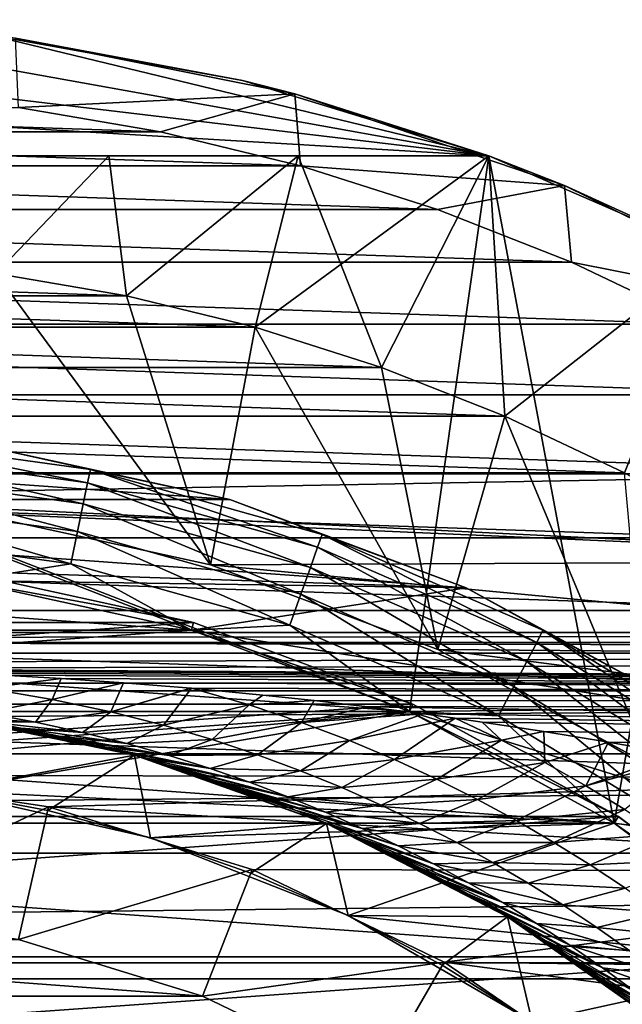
# Model space of a CAD drawing. Header units: metres. Extents: x -109 to 109, y -67 to 73.
# Tile 141 of 253: x 2.12 to 6.55, y 8.76 to 16. Entities that reach past the tile are written whole.
import ezdxf

# ---------------------------------------------------------------- set-up
doc = ezdxf.new("R2010")
doc.units = ezdxf.units.M
doc.layers.add('solid_508035_K244200000C76', color=7, linetype='CONTINUOUS')

msp = doc.modelspace()

# ---------------------------------------------------------------- linework, layer by layer
at = {"layer": 'solid_508035_K244200000C76'}
for points in [[(-1.891007, 15.88786, -38.5), (5.567764, 15, -38.5), (0, 15.999994, -38.5)], [(0, 15.999994, -38.5), (5.567764, 15, -38.5), (1.891007, 15.88786, -38.5)], [(-3.755689, 15.552968, -38.5), (5.567764, 15, -38.5), (-1.891007, 15.88786, -38.5)], [(1.891007, 15.88786, -38.5), (3.755689, 15.552968, -38.5), (2.088454, 15.863113, -53)], [(1.891007, 15.88786, -38.5), (5.567764, 15, -38.5), (3.755689, 15.552968, -38.5)], [(3.755689, 15.552968, -38.5), (4.141233, 15.454779, -53), (2.088454, 15.863113, -53)], [(2.110659, 15.355625, -53.5), (2.088454, 15.863113, -53), (4.141233, 15.454779, -53)], [(-5.567764, 15, -38.5), (5.567764, 15, -38.5), (-3.755689, 15.552968, -38.5)], [(3.755689, 15.552968, -38.5), (5.567764, 15, -38.5), (4.141233, 15.454779, -53)], [(2.110659, 15.355625, -53.5), (4.141233, 15.454779, -53), (3.153551, 15.175803, -53.5)], [(3.153551, 15.175803, -53.5), (4.141233, 15.454779, -53), (4.181995, 14.925179, -53.5)], [(5.567764, 15, -38.5), (6.123129, 14.781992, -53), (4.141233, 15.454779, -53)], [(4.181995, 14.925179, -53.5), (4.141233, 15.454779, -53), (6.123129, 14.781992, -53)], [(-3.153553, 15.175803, -53.5), (-2.110661, 15.355625, -53.5), (3.153551, 15.175803, -53.5)], [(-2.110661, 15.355625, -53.5), (2.110659, 15.355625, -53.5), (3.153551, 15.175803, -53.5)], [(-4.181997, 14.925178, -53.5), (-3.153553, 15.175803, -53.5), (4.181995, 14.925179, -53.5)], [(-3.153553, 15.175803, -53.5), (3.153551, 15.175803, -53.5), (4.181995, 14.925179, -53.5)], [(-5.567764, 15, -31.5), (1.70775, 11.877861, -31.5), (3.380815, 11.513908, -31.5)], [(-5.567764, 15, -31.5), (3.380815, 11.513908, -31.5), (4.984985, 10.915579, -31.5)], [(5.567764, 15, -31.5), (-5.567764, 15, -31.5), (4.984985, 10.915579, -31.5)], [(-5.567764, 15, -38.5), (-5.567764, 15, -31.5), (5.567764, 15, -31.5)], [(-5.567764, 15, -38.5), (5.567764, 15, -31.5), (5.567764, 15, -38.5)], [(2.774221, 15, -57.069523), (1.387141, 15, -56.959606), (1.942783, 14.135058, -56.5)], [(1.387141, 15, -61.040394), (2.774221, 15, -60.930477), (1.942783, 14.135058, -61.5)], [(1.387141, 15, -61.040394), (1.387141, 15, -56.959606), (2.774221, 15, -57.069523)], [(1.387141, 15, -61.040394), (2.774221, 15, -57.069523), (2.774221, 15, -60.930477)], [(2.774221, 15, -57.069523), (1.942783, 14.135058, -56.5), (2.903054, 13.96949, -56.5)], [(2.774221, 15, -60.930477), (2.903054, 13.96949, -61.5), (1.942783, 14.135058, -61.5)], [(4.165424, 15, -57.25037), (2.774221, 15, -57.069523), (2.903054, 13.96949, -56.5)], [(2.774221, 15, -60.930477), (4.165424, 15, -60.74963), (2.903054, 13.96949, -61.5)], [(2.774221, 15, -60.930477), (2.774221, 15, -57.069523), (4.165424, 15, -57.25037)], [(2.774221, 15, -60.930477), (4.165424, 15, -57.25037), (4.165424, 15, -60.74963)], [(4.165424, 15, -57.25037), (2.903054, 13.96949, -56.5), (3.849293, 13.738893, -56.5)], [(4.165424, 15, -60.74963), (3.849293, 13.738893, -61.5), (2.903054, 13.96949, -61.5)], [(4.165424, 15, -57.25037), (3.849293, 13.738893, -56.5), (4.77823, 13.444062, -56.5)], [(5.567764, 15, -60.5), (4.77823, 13.444062, -61.5), (3.849293, 13.738893, -61.5)], [(4.165424, 15, -60.74963), (5.567764, 15, -60.5), (3.849293, 13.738893, -61.5)], [(5.567764, 15, -57.5), (4.165424, 15, -57.25037), (4.77823, 13.444062, -56.5)], [(4.165424, 15, -60.74963), (4.165424, 15, -57.25037), (5.567764, 15, -57.5)], [(4.165424, 15, -60.74963), (5.567764, 15, -57.5), (5.567764, 15, -60.5)], [(5.567764, 15, -57.5), (4.77823, 13.444062, -56.5), (5.684171, 13.086807, -56.5)], [(5.567764, 15, -60.5), (5.684171, 13.086807, -61.5), (4.77823, 13.444062, -61.5)], [(5.567764, 15, -31.5), (4.984985, 10.915579, -31.5), (6.487665, 10.095057, -31.5)], [(7.211072, 14.282873, -31.5), (5.567764, 15, -31.5), (6.487665, 10.095057, -31.5)], [(5.567764, 15, -38.5), (5.567764, 15, -31.5), (7.211072, 14.282873, -31.5)], [(5.567764, 15, -38.5), (7.211072, 14.282873, -31.5), (6.123129, 14.781992, -53)], [(7.211092, 14.282862, -57.5), (5.567764, 15, -57.5), (5.684171, 13.086807, -56.5)], [(5.567764, 15, -60.5), (7.211092, 14.282862, -60.5), (5.684171, 13.086807, -61.5)], [(5.567764, 15, -60.5), (5.567764, 15, -57.5), (7.211092, 14.282862, -57.5)], [(5.567764, 15, -60.5), (7.211092, 14.282862, -57.5), (7.211092, 14.282862, -60.5)], [(-5.190534, 14.605076, -53.5), (-4.181997, 14.925178, -53.5), (5.190532, 14.605076, -53.5)], [(-4.181997, 14.925178, -53.5), (4.181995, 14.925179, -53.5), (5.190532, 14.605076, -53.5)], [(4.181995, 14.925179, -53.5), (6.123129, 14.781992, -53), (5.190532, 14.605076, -53.5)], [(5.190532, 14.605076, -53.5), (6.123129, 14.781992, -53), (6.175361, 14.216713, -53.5)], [(8.000154, 13.856318, -53), (6.123129, 14.781992, -53), (7.211072, 14.282873, -31.5)], [(6.175361, 14.216713, -53.5), (6.123129, 14.781992, -53), (8.000154, 13.856318, -53)], [(-6.175363, 14.216712, -53.5), (-5.190534, 14.605076, -53.5), (6.175361, 14.216713, -53.5)], [(-5.190534, 14.605076, -53.5), (5.190532, 14.605076, -53.5), (6.175361, 14.216713, -53.5)], [(7.211092, 14.282862, -57.5), (5.684171, 13.086807, -56.5), (6.564287, 12.668244, -56.5)], [(7.211092, 14.282862, -60.5), (6.564287, 12.668244, -61.5), (5.684171, 13.086807, -61.5)], [(7.211072, 14.282873, -31.5), (6.487665, 10.095057, -31.5), (7.858344, 9.068981, -31.5)], [(-7.130891, 13.762281, -53.5), (-6.175363, 14.216712, -53.5), (7.130889, 13.762282, -53.5)], [(-6.175363, 14.216712, -53.5), (6.175361, 14.216713, -53.5), (7.130889, 13.762282, -53.5)], [(6.175361, 14.216713, -53.5), (8.000154, 13.856318, -53), (7.130889, 13.762282, -53.5)], [(-2.903054, 13.96949, -61.5), (-1.942783, 14.135058, -61.5), (2.903054, 13.96949, -61.5)], [(-1.942783, 14.135058, -61.5), (1.942783, 14.135058, -61.5), (2.903054, 13.96949, -61.5)], [(1.942783, 14.135058, -56.5), (1.778942, 12.372764, -56.5), (3.521579, 11.993679, -56.5)], [(2.903054, 13.96949, -56.5), (1.942783, 14.135058, -56.5), (3.521579, 11.993679, -56.5)], [(-3.849293, 13.738893, -61.5), (-2.903054, 13.96949, -61.5), (3.849293, 13.738893, -61.5)], [(-2.903054, 13.96949, -61.5), (2.903054, 13.96949, -61.5), (3.849293, 13.738893, -61.5)], [(3.849293, 13.738893, -56.5), (2.903054, 13.96949, -56.5), (3.521579, 11.993679, -56.5)], [(-8.053664, 13.243434, -53.5), (-7.130891, 13.762281, -53.5), (8.053662, 13.243435, -53.5)], [(-7.130891, 13.762281, -53.5), (7.130889, 13.762282, -53.5), (8.053662, 13.243435, -53.5)], [(-4.77823, 13.444062, -61.5), (-3.849293, 13.738893, -61.5), (4.77823, 13.444062, -61.5)], [(-3.849293, 13.738893, -61.5), (3.849293, 13.738893, -61.5), (4.77823, 13.444062, -61.5)], [(3.849293, 13.738893, -56.5), (3.521579, 11.993679, -56.5), (5.192549, 11.37046, -56.5)], [(4.77823, 13.444062, -56.5), (3.849293, 13.738893, -56.5), (5.192549, 11.37046, -56.5)], [(-5.684171, 13.086807, -61.5), (-4.77823, 13.444062, -61.5), (5.684171, 13.086807, -61.5)], [(-4.77823, 13.444062, -61.5), (4.77823, 13.444062, -61.5), (5.684171, 13.086807, -61.5)], [(5.684171, 13.086807, -56.5), (4.77823, 13.444062, -56.5), (5.192549, 11.37046, -56.5)], [(-8.938501, 12.663067, -53.5), (-8.053664, 13.243434, -53.5), (8.938499, 12.663068, -53.5)], [(-8.053664, 13.243434, -53.5), (8.053662, 13.243435, -53.5), (8.938499, 12.663068, -53.5)], [(-6.564287, 12.668244, -61.5), (-5.684171, 13.086807, -61.5), (6.564287, 12.668244, -61.5)], [(-5.684171, 13.086807, -61.5), (5.684171, 13.086807, -61.5), (6.564287, 12.668244, -61.5)], [(5.684171, 13.086807, -56.5), (5.192549, 11.37046, -56.5), (6.757924, 10.515725, -56.5)], [(6.564287, 12.668244, -56.5), (5.684171, 13.086807, -56.5), (6.757924, 10.515725, -56.5)], [(0.878, 12.835901, -22.499773), (2.617644, 12.596792, -22.499773), (0.884826, 12.935699, -22.74118)], [(0.884826, 12.935699, -22.74118), (2.637995, 12.694732, -22.74118), (1.850093, 12.867679, -23)], [(2.617644, 12.596792, -22.499773), (2.637995, 12.694732, -22.74118), (0.884826, 12.935699, -22.74118)], [(-3.662542, 12.473404, -28.5), (-1.850152, 12.867666, -28.5), (3.662542, 12.473404, -28.5)], [(-1.850152, 12.867666, -28.5), (1.850152, 12.867666, -28.5), (3.662542, 12.473404, -28.5)], [(0.867138, 12.677114, -22.292522), (2.585262, 12.440964, -22.292522), (0.878, 12.835901, -22.499773)], [(2.585262, 12.440964, -22.292522), (2.617644, 12.596792, -22.499773), (0.878, 12.835901, -22.499773)], [(1.850093, 12.867679, -23), (3.662524, 12.473409, -23), (1.850152, 12.867666, -28.5)], [(2.637995, 12.694732, -22.74118), (3.662524, 12.473409, -23), (1.850093, 12.867679, -23)], [(3.662524, 12.473409, -23), (3.662542, 12.473404, -28.5), (1.850152, 12.867666, -28.5)], [(-7.413298, 12.190876, -61.5), (-6.564287, 12.668244, -61.5), (7.413298, 12.190876, -61.5)], [(-6.564287, 12.668244, -61.5), (6.564287, 12.668244, -61.5), (7.413298, 12.190876, -61.5)], [(0.852984, 12.470181, -22.133583), (2.543062, 12.237885, -22.133583), (0.867138, 12.677114, -22.292522)], [(2.543062, 12.237885, -22.133583), (2.585262, 12.440964, -22.292522), (0.867138, 12.677114, -22.292522)], [(2.617644, 12.596792, -22.499773), (4.308526, 12.12303, -22.499773), (2.637995, 12.694732, -22.74118)], [(2.637995, 12.694732, -22.74118), (4.342024, 12.217285, -22.74118), (3.662524, 12.473409, -23)], [(4.308526, 12.12303, -22.499773), (4.342024, 12.217285, -22.74118), (2.637995, 12.694732, -22.74118)], [(0, 12.5, -53.5), (-8.938501, 12.663067, -53.5), (8.938499, 12.663068, -53.5)], [(0, 12.5, -53.5), (8.938499, 12.663068, -53.5), (9.78199, 12.023425, -53.5)], [(2.585262, 12.440964, -22.292522), (4.255227, 11.973062, -22.292522), (2.617644, 12.596792, -22.499773)], [(4.255227, 11.973062, -22.292522), (4.308526, 12.12303, -22.499773), (2.617644, 12.596792, -22.499773)], [(-3.662542, 12.473404, -28.5), (3.662542, 12.473404, -28.5), (5.400346, 11.825239, -28.5)], [(0, 12.000001, -28.5), (-3.662542, 12.473404, -28.5), (5.400346, 11.825239, -28.5)], [(1.778942, 12.372764, -53.5), (0, 12.5, -53.5), (9.78199, 12.023425, -53.5)], [(0.836502, 12.229232, -22.033804), (2.493925, 12.001424, -22.033804), (0.852984, 12.470181, -22.133583)], [(2.493925, 12.001424, -22.033804), (2.543062, 12.237885, -22.133583), (0.852984, 12.470181, -22.133583)], [(3.662524, 12.473409, -23), (5.400396, 11.825215, -23), (3.662542, 12.473404, -28.5)], [(4.342024, 12.217285, -22.74118), (5.400396, 11.825215, -23), (3.662524, 12.473409, -23)], [(5.400396, 11.825215, -23), (5.400346, 11.825239, -28.5), (3.662542, 12.473404, -28.5)], [(2.543062, 12.237885, -22.133583), (4.185767, 11.77762, -22.133583), (2.585262, 12.440964, -22.292522)], [(4.185767, 11.77762, -22.133583), (4.255227, 11.973062, -22.292522), (2.585262, 12.440964, -22.292522)], [(3.521579, 11.993679, -53.5), (1.778942, 12.372764, -53.5), (9.78199, 12.023425, -53.5)], [(1.778942, 12.372764, -56.5), (1.778942, 12.372764, -53.5), (3.521579, 11.993679, -53.5)], [(3.521579, 11.993679, -56.5), (1.778942, 12.372764, -56.5), (3.521579, 11.993679, -53.5)], [(2.493925, 12.001424, -22.033804), (4.10489, 11.550053, -22.033804), (2.543062, 12.237885, -22.133583)], [(4.10489, 11.550053, -22.033804), (4.185767, 11.77762, -22.133583), (2.543062, 12.237885, -22.133583)], [(-8.228094, 11.65645, -61.5), (-7.413298, 12.190876, -61.5), (8.228094, 11.65645, -61.5)], [(-7.413298, 12.190876, -61.5), (7.413298, 12.190876, -61.5), (8.228094, 11.65645, -61.5)], [(0.836502, 12.229232, -22.033804), (1.707914, 11.877837, -22), (2.493925, 12.001424, -22.033804)], [(4.308526, 12.12303, -22.499773), (5.919148, 11.423437, -22.499773), (4.342024, 12.217285, -22.74118)], [(4.342024, 12.217285, -22.74118), (5.965169, 11.512254, -22.74118), (5.400396, 11.825215, -23)], [(5.919148, 11.423437, -22.499773), (5.965169, 11.512254, -22.74118), (4.342024, 12.217285, -22.74118)], [(4.255227, 11.973062, -22.292522), (5.845925, 11.282124, -22.292522), (4.308526, 12.12303, -22.499773)], [(5.845925, 11.282124, -22.292522), (5.919148, 11.423437, -22.499773), (4.308526, 12.12303, -22.499773)], [(3.521579, 11.993679, -53.5), (9.78199, 12.023425, -53.5), (10.579534, 11.327994, -53.5)], [(1.707681, 11.877871, -28.5), (0, 12.000001, -28.5), (5.400346, 11.825239, -28.5)], [(2.493925, 12.001424, -22.033804), (1.707914, 11.877837, -22), (3.381124, 11.513816, -22)], [(2.493925, 12.001424, -22.033804), (3.381124, 11.513816, -22), (4.10489, 11.550053, -22.033804)], [(5.192549, 11.37046, -53.5), (3.521579, 11.993679, -53.5), (10.579534, 11.327994, -53.5)], [(3.521579, 11.993679, -56.5), (3.521579, 11.993679, -53.5), (5.192549, 11.37046, -53.5)], [(5.192549, 11.37046, -56.5), (3.521579, 11.993679, -56.5), (5.192549, 11.37046, -53.5)], [(4.185767, 11.77762, -22.133583), (5.7505, 11.097961, -22.133583), (4.255227, 11.973062, -22.292522)], [(5.7505, 11.097961, -22.133583), (5.845925, 11.282124, -22.292522), (4.255227, 11.973062, -22.292522)], [(3.397243, 11.570054, -43.5), (1.716021, 11.935771, -43.5), (-3.397243, 11.570054, -43.5)], [(3.381124, 11.513816, -22), (1.707914, 11.877837, -22), (-3.381125, 11.513816, -22)], [(-3.380882, 11.513881, -38.5), (-1.707773, 11.877855, -38.5), (3.380882, 11.513881, -38.5)], [(-1.707773, 11.877855, -38.5), (1.707774, 11.877855, -38.5), (3.380882, 11.513881, -38.5)], [(3.380803, 11.513909, -28.5), (1.707681, 11.877871, -28.5), (5.400346, 11.825239, -28.5)], [(1.70775, 11.877861, -31.5), (1.707681, 11.877871, -28.5), (3.380803, 11.513909, -28.5)], [(3.380815, 11.513908, -31.5), (1.70775, 11.877861, -31.5), (3.380803, 11.513909, -28.5)], [(1.716103, 11.935761, -38.441498), (3.397272, 11.570046, -38.441498), (1.707774, 11.877855, -38.5)], [(3.397272, 11.570046, -38.441498), (3.380882, 11.513881, -38.5), (1.707774, 11.877855, -38.5)], [(3.397243, 11.570054, -43.5), (1.716103, 11.935761, -38.441498), (1.716021, 11.935771, -43.5)], [(3.397243, 11.570054, -43.5), (3.397272, 11.570046, -38.441498), (1.716103, 11.935761, -38.441498)], [(3.380803, 11.513909, -28.5), (5.400346, 11.825239, -28.5), (7.028327, 10.936292, -28.5)], [(7.028332, 10.936296, -23), (7.028327, 10.936292, -28.5), (5.400346, 11.825239, -28.5)], [(5.400396, 11.825215, -23), (7.028332, 10.936296, -23), (5.400346, 11.825239, -28.5)], [(5.965169, 11.512254, -22.74118), (7.028332, 10.936296, -23), (5.400396, 11.825215, -23)], [(4.10489, 11.550053, -22.033804), (5.639389, 10.883526, -22.033804), (4.185767, 11.77762, -22.133583)], [(5.639389, 10.883526, -22.033804), (5.7505, 11.097961, -22.133583), (4.185767, 11.77762, -22.133583)], [(-9.00431, 11.06783, -61.5), (-8.228094, 11.65645, -61.5), (9.00431, 11.06783, -61.5)], [(-8.228094, 11.65645, -61.5), (8.228094, 11.65645, -61.5), (9.00431, 11.06783, -61.5)], [(3.397243, 11.570054, -43.5), (-3.397243, 11.570054, -43.5), (-5.009211, 10.968824, -43.5)], [(5.009211, 10.968824, -43.5), (3.397243, 11.570054, -43.5), (-5.009211, 10.968824, -43.5)], [(3.381124, 11.513816, -22), (-3.381125, 11.513816, -22), (-4.985392, 10.915394, -22)], [(4.985391, 10.915395, -22), (3.381124, 11.513816, -22), (-4.985392, 10.915394, -22)], [(-4.985001, 10.91557, -38.5), (-3.380882, 11.513881, -38.5), (4.985001, 10.915569, -38.5)], [(-3.380882, 11.513881, -38.5), (3.380882, 11.513881, -38.5), (4.985001, 10.915569, -38.5)], [(4.984941, 10.915598, -28.5), (3.380803, 11.513909, -28.5), (7.028327, 10.936292, -28.5)], [(3.380815, 11.513908, -31.5), (3.380803, 11.513909, -28.5), (4.984941, 10.915598, -28.5)], [(4.984985, 10.915579, -31.5), (3.380815, 11.513908, -31.5), (4.984941, 10.915598, -28.5)], [(3.397272, 11.570046, -38.441498), (5.009282, 10.968798, -38.441498), (3.380882, 11.513881, -38.5)], [(5.009282, 10.968798, -38.441498), (4.985001, 10.915569, -38.5), (3.380882, 11.513881, -38.5)], [(4.10489, 11.550053, -22.033804), (3.381124, 11.513816, -22), (4.985391, 10.915395, -22)], [(5.009211, 10.968824, -43.5), (3.397272, 11.570046, -38.441498), (3.397243, 11.570054, -43.5)], [(5.009211, 10.968824, -43.5), (5.009282, 10.968798, -38.441498), (3.397272, 11.570046, -38.441498)], [(4.10489, 11.550053, -22.033804), (4.985391, 10.915395, -22), (5.639389, 10.883526, -22.033804)], [(5.919148, 11.423437, -22.499773), (7.419508, 10.511048, -22.499773), (5.965169, 11.512254, -22.74118)], [(5.965169, 11.512254, -22.74118), (7.477194, 10.592771, -22.74118), (7.028332, 10.936296, -23)], [(7.419508, 10.511048, -22.499773), (7.477194, 10.592771, -22.74118), (5.965169, 11.512254, -22.74118)], [(42, 11.49662, -0.278781), (-43.099998, 11.49662, -0.278777), (-43.099998, 11.422245, 1.335034)], [(42, 11.422247, 1.335022), (42, 11.49662, -0.278781), (-43.099998, 11.422245, 1.335034)], [(42, 11.344114, -1.887081), (-43.099998, 11.344113, -1.887084), (-43.099998, 11.49662, -0.278777)], [(42, 11.49662, -0.278781), (42, 11.344114, -1.887081), (-43.099998, 11.49662, -0.278777)], [(42, 11.422247, 1.335022), (-43.099998, 11.422245, 1.335034), (-43.099998, 11.122455, 2.922499)], [(42, 11.122459, 2.922482), (42, 11.422247, 1.335022), (-43.099998, 11.122455, 2.922499)], [(5.192549, 11.37046, -53.5), (10.579534, 11.327994, -53.5), (11.328129, 10.579391, -53.5)], [(6.757924, 10.515725, -53.5), (5.192549, 11.37046, -53.5), (11.328129, 10.579391, -53.5)], [(5.192549, 11.37046, -56.5), (5.192549, 11.37046, -53.5), (6.757924, 10.515725, -53.5)], [(6.757924, 10.515725, -56.5), (5.192549, 11.37046, -56.5), (6.757924, 10.515725, -53.5)], [(5.845925, 11.282124, -22.292522), (7.327725, 10.381021, -22.292522), (5.919148, 11.423437, -22.499773)], [(7.327725, 10.381021, -22.292522), (7.419508, 10.511048, -22.499773), (5.919148, 11.423437, -22.499773)], [(42, 11.344114, -1.887081), (0.003645, 11.23252, -2.465865), (-43.099998, 11.344113, -1.887084)], [(42, 11.344114, -1.887081), (42, 10.967738, -3.458139), (0.003645, 11.23252, -2.465865)], [(42, 10.967738, -3.458139), (0.585822, 11.228179, -2.485559), (0.003645, 11.23252, -2.465865)], [(42, 10.967738, -3.458139), (1.235726, 11.213133, -2.552577), (0.585822, 11.228179, -2.485559)], [(5.7505, 11.097961, -22.133583), (7.208112, 10.211568, -22.133583), (5.845925, 11.282124, -22.292522)], [(7.208112, 10.211568, -22.133583), (7.327725, 10.381021, -22.292522), (5.845925, 11.282124, -22.292522)], [(42, 10.967738, -3.458139), (1.601296, 11.199847, -2.610255), (1.235726, 11.213133, -2.552577)], [(42, 10.967738, -3.458139), (1.996788, 11.18164, -2.687178), (1.601296, 11.199847, -2.610255)], [(1.871431, 11.085915, -3.132482), (1.996788, 11.18164, -2.687178), (2.423171, 11.157592, -2.785345)], [(2.357363, 11.004334, -3.492026), (1.871431, 11.085915, -3.132482), (2.423171, 11.157592, -2.785345)], [(42, 10.967738, -3.458139), (2.423171, 11.157592, -2.785345), (1.996788, 11.18164, -2.687178)], [(2.357363, 11.004334, -3.492026), (2.423171, 11.157592, -2.785345), (2.882615, 11.12627, -2.907938)], [(42, 10.967738, -3.458139), (2.882615, 11.12627, -2.907938), (2.423171, 11.157592, -2.785345)], [(42, 11.122459, 2.922482), (-43.099998, 11.122455, 2.922499), (-43.099998, 10.603165, 4.452291)], [(42, 10.603173, 4.452271), (42, 11.122459, 2.922482), (-43.099998, 10.603165, 4.452291)], [(2.357363, 11.004334, -3.492026), (1.861459, 10.90517, -4.403852), (1.871431, 11.085915, -3.132482)], [(2.787514, 10.912877, -3.88506), (2.357363, 11.004334, -3.492026), (2.882615, 11.12627, -2.907938)], [(2.787514, 10.912877, -3.88506), (2.882615, 11.12627, -2.907938), (3.376585, 11.08642, -3.056351)], [(2.787514, 10.912877, -3.88506), (3.376585, 11.08642, -3.056351), (3.38151, 11.08599, -3.057912)], [(3.175789, 10.813842, -4.298448), (2.787514, 10.912877, -3.88506), (3.38151, 11.08599, -3.057912)], [(42, 10.967738, -3.458139), (3.376585, 11.08642, -3.056351), (2.882615, 11.12627, -2.907938)], [(3.175789, 10.813842, -4.298448), (3.38151, 11.08599, -3.057912), (3.805786, 10.963731, -3.494431)], [(42, 10.967738, -3.458139), (3.38151, 11.08599, -3.057912), (3.376585, 11.08642, -3.056351)], [(42, 10.967738, -3.458139), (3.906956, 11.036473, -3.232069), (3.38151, 11.08599, -3.057912)], [(3.805786, 10.963731, -3.494431), (3.38151, 11.08599, -3.057912), (3.906956, 11.036473, -3.232069)], [(5.639389, 10.883526, -22.033804), (7.068836, 10.014259, -22.033804), (5.7505, 11.097961, -22.133583)], [(7.068836, 10.014259, -22.033804), (7.208112, 10.211568, -22.133583), (5.7505, 11.097961, -22.133583)], [(-9.00431, 11.06783, -61.5), (9.00431, 11.06783, -61.5), (9.738681, 10.427484, -61.5)], [(0.783005, 10.4482, -61.5), (-9.00431, 11.06783, -61.5), (9.738681, 10.427484, -61.5)], [(2.357363, 11.004334, -3.492026), (2.233704, 10.83745, -4.7632), (1.861459, 10.90517, -4.403852)], [(2.787514, 10.912877, -3.88506), (2.233704, 10.83745, -4.7632), (2.357363, 11.004334, -3.492026)], [(3.805786, 10.963731, -3.494431), (3.906956, 11.036473, -3.232069), (4.282351, 10.996518, -3.365499)], [(42, 10.967738, -3.458139), (4.282351, 10.996518, -3.365499), (3.906956, 11.036473, -3.232069)], [(5.009211, 10.968824, -43.5), (-5.009211, 10.968824, -43.5), (-6.519175, 10.144342, -43.5)], [(6.519175, 10.144342, -43.5), (5.009211, 10.968824, -43.5), (-6.519175, 10.144342, -43.5)], [(3.533104, 10.708314, -4.724681), (3.175789, 10.813842, -4.298448), (3.805786, 10.963731, -3.494431)], [(3.533104, 10.708314, -4.724681), (3.805786, 10.963731, -3.494431), (4.189302, 10.835491, -3.938413)], [(3.805786, 10.963731, -3.494431), (4.282351, 10.996518, -3.365499), (4.189302, 10.835491, -3.938413)], [(4.189302, 10.835491, -3.938413), (4.282351, 10.996518, -3.365499), (4.675207, 10.95067, -3.511812)], [(4.189302, 10.835491, -3.938413), (4.675207, 10.95067, -3.511812), (5.087424, 10.897948, -3.672156)], [(42, 10.967738, -3.458139), (4.675207, 10.95067, -3.511812), (4.282351, 10.996518, -3.365499)], [(42, 10.967738, -3.458139), (42, 10.37492, -4.960952), (4.675207, 10.95067, -3.511812)], [(42, 10.37492, -4.960952), (5.087424, 10.897948, -3.672156), (4.675207, 10.95067, -3.511812)], [(4.984941, 10.915598, -28.5), (7.028327, 10.936292, -28.5), (8.513181, 9.824751, -28.5)], [(5.009282, 10.968798, -38.441498), (6.519317, 10.144256, -38.441498), (4.985001, 10.915569, -38.5)], [(6.519175, 10.144342, -43.5), (5.009282, 10.968798, -38.441498), (5.009211, 10.968824, -43.5)], [(6.519175, 10.144342, -43.5), (6.519317, 10.144256, -38.441498), (5.009282, 10.968798, -38.441498)], [(4.985391, 10.915395, -22), (-6.488256, 10.094678, -22), (0, 10.45, -22)], [(4.985391, 10.915395, -22), (-4.985392, 10.915394, -22), (-6.488256, 10.094678, -22)], [(-6.487816, 10.094955, -38.5), (-4.985001, 10.91557, -38.5), (6.487817, 10.094955, -38.5)], [(-4.985001, 10.91557, -38.5), (4.985001, 10.915569, -38.5), (6.487817, 10.094955, -38.5)], [(4.985391, 10.915395, -22), (0, 10.45, -22), (1.557509, 10.333277, -22)], [(2.867084, 10.619785, -7.156027), (2.961722, 10.593781, -19.182457), (1.494784, 10.897964, -19.182457)], [(1.557773, 10.33324, -19.5), (1.494784, 10.897964, -19.182457), (2.961722, 10.593781, -19.182457)], [(2.708962, 10.661216, -6.927907), (2.867084, 10.619785, -7.156027), (1.494784, 10.897964, -19.182457)], [(2.556294, 10.698849, -6.713156), (2.708962, 10.661216, -6.927907), (1.494784, 10.897964, -19.182457)], [(2.408432, 10.733101, -6.510839), (2.556294, 10.698849, -6.713156), (1.494784, 10.897964, -19.182457)], [(2.126682, 10.792461, -6.142752), (2.408432, 10.733101, -6.510839), (1.494784, 10.897964, -19.182457)], [(1.861644, 10.841323, -5.820757), (2.126682, 10.792461, -6.142752), (1.494784, 10.897964, -19.182457)], [(6.488255, 10.094679, -22), (4.985391, 10.915395, -22), (1.557509, 10.333277, -22)], [(1.861459, 10.90517, -4.403852), (2.233704, 10.83745, -4.7632), (1.611769, 10.881278, -5.54235)], [(2.233704, 10.83745, -4.7632), (1.861644, 10.841323, -5.820757), (1.611769, 10.881278, -5.54235)], [(2.787514, 10.912877, -3.88506), (2.580035, 10.762159, -5.148353), (2.233704, 10.83745, -4.7632)], [(3.175789, 10.813842, -4.298448), (2.580035, 10.762159, -5.148353), (2.787514, 10.912877, -3.88506)], [(4.189302, 10.835491, -3.938413), (5.087424, 10.897948, -3.672156), (4.542767, 10.701769, -4.386625)], [(4.542767, 10.701769, -4.386625), (5.087424, 10.897948, -3.672156), (5.319973, 10.86614, -3.765236)], [(4.542767, 10.701769, -4.386625), (5.319973, 10.86614, -3.765236), (4.873209, 10.562773, -4.837266)], [(5.660812, 10.705096, -4.222404), (4.873209, 10.562773, -4.837266), (5.319973, 10.86614, -3.765236)], [(6.487779, 10.094983, -28.5), (4.984941, 10.915598, -28.5), (8.513181, 9.824751, -28.5)], [(4.984985, 10.915579, -31.5), (4.984941, 10.915598, -28.5), (6.487779, 10.094983, -28.5)], [(6.487665, 10.095057, -31.5), (4.984985, 10.915579, -31.5), (6.487779, 10.094983, -28.5)], [(6.519317, 10.144256, -38.441498), (6.487817, 10.094955, -38.5), (4.985001, 10.915569, -38.5)], [(5.639389, 10.883526, -22.033804), (4.985391, 10.915395, -22), (6.488255, 10.094679, -22)], [(42, 10.37492, -4.960952), (5.319973, 10.86614, -3.765236), (5.087424, 10.897948, -3.672156)], [(42, 10.37492, -4.960952), (5.518914, 10.837741, -3.846215), (5.319973, 10.86614, -3.765236)], [(5.660812, 10.705096, -4.222404), (5.319973, 10.86614, -3.765236), (5.518914, 10.837741, -3.846215)], [(5.639389, 10.883526, -22.033804), (6.488255, 10.094679, -22), (7.068836, 10.014259, -22.033804)], [(2.580035, 10.762159, -5.148353), (2.126682, 10.792461, -6.142752), (1.861644, 10.841323, -5.820757)], [(2.233704, 10.83745, -4.7632), (2.580035, 10.762159, -5.148353), (1.861644, 10.841323, -5.820757)], [(2.906694, 10.680048, -5.551287), (2.408432, 10.733101, -6.510839), (2.126682, 10.792461, -6.142752)], [(2.580035, 10.762159, -5.148353), (2.906694, 10.680048, -5.551287), (2.126682, 10.792461, -6.142752)], [(3.175789, 10.813842, -4.298448), (2.906694, 10.680048, -5.551287), (2.580035, 10.762159, -5.148353)], [(3.533104, 10.708314, -4.724681), (2.906694, 10.680048, -5.551287), (3.175789, 10.813842, -4.298448)], [(3.867194, 10.596779, -5.15945), (3.533104, 10.708314, -4.724681), (4.189302, 10.835491, -3.938413)], [(3.867194, 10.596779, -5.15945), (4.189302, 10.835491, -3.938413), (4.542767, 10.701769, -4.386625)], [(42, 10.37492, -4.960952), (5.971519, 10.76887, -4.035027), (5.518914, 10.837741, -3.846215)], [(5.660812, 10.705096, -4.222404), (5.518914, 10.837741, -3.846215), (5.971519, 10.76887, -4.035027)], [(3.218217, 10.591486, -5.966887), (2.556294, 10.698849, -6.713156), (2.408432, 10.733101, -6.510839)], [(2.906694, 10.680048, -5.551287), (3.218217, 10.591486, -5.966887), (2.408432, 10.733101, -6.510839)], [(5.978203, 10.539641, -4.677227), (5.660812, 10.705096, -4.222404), (5.971519, 10.76887, -4.035027)], [(42, 10.37492, -4.960952), (6.446043, 10.690323, -4.238748), (5.971519, 10.76887, -4.035027)], [(5.978203, 10.539641, -4.677227), (5.971519, 10.76887, -4.035027), (6.446043, 10.690323, -4.238748)], [(3.218217, 10.591486, -5.966887), (2.708962, 10.661216, -6.927907), (2.556294, 10.698849, -6.713156)], [(3.517846, 10.496645, -6.391673), (2.867084, 10.619785, -7.156027), (2.708962, 10.661216, -6.927907)], [(3.218217, 10.591486, -5.966887), (3.517846, 10.496645, -6.391673), (2.708962, 10.661216, -6.927907)], [(3.533104, 10.708314, -4.724681), (3.218217, 10.591486, -5.966887), (2.906694, 10.680048, -5.551287)], [(3.867194, 10.596779, -5.15945), (3.218217, 10.591486, -5.966887), (3.533104, 10.708314, -4.724681)], [(4.183403, 10.479434, -5.600051), (3.867194, 10.596779, -5.15945), (4.542767, 10.701769, -4.386625)], [(4.183403, 10.479434, -5.600051), (4.542767, 10.701769, -4.386625), (4.873209, 10.562773, -4.837266)], [(5.660812, 10.705096, -4.222404), (5.185686, 10.418509, -5.289181), (4.873209, 10.562773, -4.837266)], [(5.978203, 10.539641, -4.677227), (5.185686, 10.418509, -5.289181), (5.660812, 10.705096, -4.222404)], [(6.27936, 10.369304, -5.130505), (5.978203, 10.539641, -4.677227), (6.446043, 10.690323, -4.238748)], [(6.27936, 10.369304, -5.130505), (6.446043, 10.690323, -4.238748), (6.943655, 10.600814, -4.457886)], [(42, 10.37492, -4.960952), (6.943655, 10.600814, -4.457886), (6.446043, 10.690323, -4.238748)], [(42, 10.603173, 4.452271), (-43.099998, 10.603165, 4.452291), (-43.099998, 9.874623, 5.894218)], [(42, 9.874635, 5.8942), (42, 10.603173, 4.452271), (-43.099998, 9.874623, 5.894218)], [(2.325111, 10.18805, -19.5), (1.557773, 10.33324, -19.5), (2.961722, 10.593781, -19.182457)], [(3.080191, 9.985736, -19.5), (2.325111, 10.18805, -19.5), (2.961722, 10.593781, -19.182457)], [(2.867084, 10.619785, -7.156027), (3.030572, 10.574291, -7.397541), (2.961722, 10.593781, -19.182457)], [(3.517846, 10.496645, -6.391673), (3.030572, 10.574291, -7.397541), (2.867084, 10.619785, -7.156027)], [(4.366146, 10.096374, -9.525122), (4.373644, 10.093128, -19.182457), (2.961722, 10.593781, -19.182457)], [(3.080191, 9.985736, -19.5), (2.961722, 10.593781, -19.182457), (4.373644, 10.093128, -19.182457)], [(4.151489, 10.186518, -9.168764), (4.366146, 10.096374, -9.525122), (2.961722, 10.593781, -19.182457)], [(3.946021, 10.267859, -8.831786), (4.151489, 10.186518, -9.168764), (2.961722, 10.593781, -19.182457)], [(3.748378, 10.341647, -8.512302), (3.946021, 10.267859, -8.831786), (2.961722, 10.593781, -19.182457)], [(3.558742, 10.408427, -8.210217), (3.748378, 10.341647, -8.512302), (2.961722, 10.593781, -19.182457)], [(3.375981, 10.469133, -7.923972), (3.558742, 10.408427, -8.210217), (2.961722, 10.593781, -19.182457)], [(3.200243, 10.524184, -7.653512), (3.375981, 10.469133, -7.923972), (2.961722, 10.593781, -19.182457)], [(3.030572, 10.574291, -7.397541), (3.200243, 10.524184, -7.653512), (2.961722, 10.593781, -19.182457)], [(3.807955, 10.395578, -6.823142), (3.200243, 10.524184, -7.653512), (3.030572, 10.574291, -7.397541)], [(3.517846, 10.496645, -6.391673), (3.807955, 10.395578, -6.823142), (3.030572, 10.574291, -7.397541)], [(3.867194, 10.596779, -5.15945), (3.517846, 10.496645, -6.391673), (3.218217, 10.591486, -5.966887)], [(4.183403, 10.479434, -5.600051), (3.517846, 10.496645, -6.391673), (3.867194, 10.596779, -5.15945)], [(6.27936, 10.369304, -5.130505), (6.943655, 10.600814, -4.457886), (7.052465, 10.580212, -4.506565)], [(6.566966, 10.193995, -5.58203), (6.27936, 10.369304, -5.130505), (7.052465, 10.580212, -4.506565)], [(4.090207, 10.28829, -7.25951), (3.375981, 10.469133, -7.923972), (3.200243, 10.524184, -7.653512)], [(3.807955, 10.395578, -6.823142), (4.090207, 10.28829, -7.25951), (3.200243, 10.524184, -7.653512)], [(4.183403, 10.479434, -5.600051), (3.807955, 10.395578, -6.823142), (3.517846, 10.496645, -6.391673)], [(4.485579, 10.356315, -6.044628), (4.183403, 10.479434, -5.600051), (4.873209, 10.562773, -4.837266)], [(4.485579, 10.356315, -6.044628), (4.873209, 10.562773, -4.837266), (5.185686, 10.418509, -5.289181)], [(5.978203, 10.539641, -4.677227), (5.483676, 10.268933, -5.741598), (5.185686, 10.418509, -5.289181)], [(6.27936, 10.369304, -5.130505), (5.483676, 10.268933, -5.741598), (5.978203, 10.539641, -4.677227)], [(0.708205, 9.451001, -71.5), (0.782982, 10.448203, -70.5), (2.331425, 10.214816, -70.5)], [(0.782982, 10.448203, -70.5), (0.783005, 10.4482, -61.5), (2.331427, 10.214809, -61.5)], [(2.331425, 10.214816, -70.5), (0.782982, 10.448203, -70.5), (2.331427, 10.214809, -61.5)], [(2.331427, 10.214809, -61.5), (0.783005, 10.4482, -61.5), (9.738681, 10.427484, -61.5)], [(2.331427, 10.214809, -61.5), (9.738681, 10.427484, -61.5), (10.427568, 9.738594, -61.5)], [(4.090207, 10.28829, -7.25951), (3.558742, 10.408427, -8.210217), (3.375981, 10.469133, -7.923972)], [(4.485579, 10.356315, -6.044628), (3.807955, 10.395578, -6.823142), (4.183403, 10.479434, -5.600051)], [(4.365836, 10.174743, -7.69939), (3.748378, 10.341647, -8.512302), (3.558742, 10.408427, -8.210217)], [(4.090207, 10.28829, -7.25951), (4.365836, 10.174743, -7.69939), (3.558742, 10.408427, -8.210217)], [(4.485579, 10.356315, -6.044628), (4.090207, 10.28829, -7.25951), (3.807955, 10.395578, -6.823142)], [(4.77637, 10.227399, -6.491889), (4.090207, 10.28829, -7.25951), (4.485579, 10.356315, -6.044628)], [(4.77637, 10.227399, -6.491889), (4.485579, 10.356315, -6.044628), (5.185686, 10.418509, -5.289181)], [(4.77637, 10.227399, -6.491889), (5.185686, 10.418509, -5.289181), (5.483676, 10.268933, -5.741598)], [(6.27936, 10.369304, -5.130505), (5.769667, 10.113968, -6.193928), (5.483676, 10.268933, -5.741598)], [(6.566966, 10.193995, -5.58203), (5.769667, 10.113968, -6.193928), (6.27936, 10.369304, -5.130505)], [(1.557509, 10.333277, -22), (1.557773, 10.33324, -19.5), (2.325111, 10.18805, -19.5)], [(1.557509, 10.333277, -22), (2.325111, 10.18805, -19.5), (3.080191, 9.985736, -19.5)], [(3.080162, 9.985744, -22), (1.557509, 10.333277, -22), (3.080191, 9.985736, -19.5)], [(6.488255, 10.094679, -22), (1.557509, 10.333277, -22), (3.080162, 9.985744, -22)], [(4.635751, 10.054878, -8.141689), (3.946021, 10.267859, -8.831786), (3.748378, 10.341647, -8.512302)], [(4.365836, 10.174743, -7.69939), (4.635751, 10.054878, -8.141689), (3.748378, 10.341647, -8.512302)], [(4.77637, 10.227399, -6.491889), (4.365836, 10.174743, -7.69939), (4.090207, 10.28829, -7.25951)], [(0.708205, 9.451001, -71.5), (2.331425, 10.214816, -70.5), (2.108896, 9.239893, -71.5)], [(2.108896, 9.239893, -71.5), (2.331425, 10.214816, -70.5), (3.827776, 9.753263, -70.5)], [(2.331425, 10.214816, -70.5), (2.331427, 10.214809, -61.5), (3.827738, 9.753272, -61.5)], [(3.827776, 9.753263, -70.5), (2.331425, 10.214816, -70.5), (3.827738, 9.753272, -61.5)], [(3.827738, 9.753272, -61.5), (2.331427, 10.214809, -61.5), (10.427568, 9.738594, -61.5)], [(4.635751, 10.054878, -8.141689), (4.151489, 10.186518, -9.168764), (3.946021, 10.267859, -8.831786)], [(5.057692, 10.092629, -6.940841), (4.365836, 10.174743, -7.69939), (4.77637, 10.227399, -6.491889)], [(5.057692, 10.092629, -6.940841), (4.77637, 10.227399, -6.491889), (5.483676, 10.268933, -5.741598)], [(5.057692, 10.092629, -6.940841), (5.483676, 10.268933, -5.741598), (5.769667, 10.113968, -6.193928)], [(6.519175, 10.144342, -43.5), (-6.519175, 10.144342, -43.5), (-7.896551, 9.113283, -43.5)], [(7.896551, 9.113283, -43.5), (6.519175, 10.144342, -43.5), (-7.896551, 9.113283, -43.5)], [(4.900611, 9.928626, -8.585532), (4.366146, 10.096374, -9.525122), (4.151489, 10.186518, -9.168764)], [(4.635751, 10.054878, -8.141689), (4.900611, 9.928626, -8.585532), (4.151489, 10.186518, -9.168764)], [(5.057692, 10.092629, -6.940841), (4.635751, 10.054878, -8.141689), (4.365836, 10.174743, -7.69939)], [(6.566966, 10.193995, -5.58203), (6.045485, 9.953521, -6.645682), (5.769667, 10.113968, -6.193928)], [(6.843001, 10.013616, -6.031594), (6.045485, 9.953521, -6.645682), (6.566966, 10.193995, -5.58203)], [(6.519317, 10.144256, -38.441498), (7.896638, 9.113206, -38.441498), (6.487817, 10.094955, -38.5)], [(7.896551, 9.113283, -43.5), (6.519317, 10.144256, -38.441498), (6.519175, 10.144342, -43.5)], [(7.896551, 9.113283, -43.5), (7.896638, 9.113206, -38.441498), (6.519317, 10.144256, -38.441498)], [(-7.858382, 9.068942, -38.5), (-6.487816, 10.094955, -38.5), (7.858382, 9.068941, -38.5)], [(-6.487816, 10.094955, -38.5), (6.487817, 10.094955, -38.5), (7.858382, 9.068941, -38.5)], [(6.488255, 10.094679, -22), (3.080162, 9.985744, -22), (4.534111, 9.415112, -22)], [(3.81801, 9.727553, -19.5), (3.080191, 9.985736, -19.5), (4.373644, 10.093128, -19.182457)], [(4.533844, 9.415241, -19.5), (3.81801, 9.727553, -19.5), (4.373644, 10.093128, -19.182457)], [(4.366146, 10.096374, -9.525122), (4.589768, 9.9967, -9.901016), (4.373644, 10.093128, -19.182457)], [(5.160911, 9.795905, -9.03018), (4.589768, 9.9967, -9.901016), (4.366146, 10.096374, -9.525122)], [(4.900611, 9.928626, -8.585532), (5.160911, 9.795905, -9.03018), (4.366146, 10.096374, -9.525122)], [(5.594415, 9.471142, -11.632893), (5.704428, 9.405292, -19.182457), (4.373644, 10.093128, -19.182457)], [(4.533844, 9.415241, -19.5), (4.373644, 10.093128, -19.182457), (5.704428, 9.405292, -19.182457)], [(5.413522, 9.575687, -11.316554), (5.594415, 9.471142, -11.632893), (4.373644, 10.093128, -19.182457)], [(5.238589, 9.672496, -11.012098), (5.413522, 9.575687, -11.316554), (4.373644, 10.093128, -19.182457)], [(5.068467, 9.762717, -10.71831), (5.238589, 9.672496, -11.012098), (4.373644, 10.093128, -19.182457)], [(4.823956, 9.88582, -10.298643), (5.068467, 9.762717, -10.71831), (4.373644, 10.093128, -19.182457)], [(4.589768, 9.9967, -9.901016), (4.823956, 9.88582, -10.298643), (4.373644, 10.093128, -19.182457)], [(7.858929, 9.068471, -22), (6.488255, 10.094679, -22), (4.534111, 9.415112, -22)], [(5.330953, 9.951929, -7.390686), (4.635751, 10.054878, -8.141689), (5.057692, 10.092629, -6.940841)], [(5.330953, 9.951929, -7.390686), (5.057692, 10.092629, -6.940841), (5.769667, 10.113968, -6.193928)], [(5.330953, 9.951929, -7.390686), (5.769667, 10.113968, -6.193928), (6.045485, 9.953521, -6.645682)], [(6.487665, 10.095057, -31.5), (6.487779, 10.094983, -28.5), (7.858331, 9.068995, -28.5)], [(7.858344, 9.068981, -31.5), (6.487665, 10.095057, -31.5), (7.858331, 9.068995, -28.5)], [(7.858331, 9.068995, -28.5), (6.487779, 10.094983, -28.5), (8.513181, 9.824751, -28.5)], [(7.896638, 9.113206, -38.441498), (7.858382, 9.068941, -38.5), (6.487817, 10.094955, -38.5)], [(7.068836, 10.014259, -22.033804), (6.488255, 10.094679, -22), (7.858929, 9.068471, -22)], [(5.417017, 9.656624, -9.474995), (4.823956, 9.88582, -10.298643), (4.589768, 9.9967, -9.901016)], [(5.160911, 9.795905, -9.03018), (5.417017, 9.656624, -9.474995), (4.589768, 9.9967, -9.901016)], [(5.330953, 9.951929, -7.390686), (4.900611, 9.928626, -8.585532), (4.635751, 10.054878, -8.141689)], [(6.843001, 10.013616, -6.031594), (6.312449, 9.787503, -7.096436), (6.045485, 9.953521, -6.645682)], [(7.108933, 9.82807, -6.478987), (6.312449, 9.787503, -7.096436), (6.843001, 10.013616, -6.031594)], [(3.080162, 9.985744, -22), (3.080191, 9.985736, -19.5), (3.81801, 9.727553, -19.5)], [(3.080162, 9.985744, -22), (3.81801, 9.727553, -19.5), (4.533844, 9.415241, -19.5)], [(4.534111, 9.415112, -22), (3.080162, 9.985744, -22), (4.533844, 9.415241, -19.5)], [(5.597164, 9.805216, -7.840772), (4.900611, 9.928626, -8.585532), (5.330953, 9.951929, -7.390686)], [(5.597164, 9.805216, -7.840772), (5.160911, 9.795905, -9.03018), (4.900611, 9.928626, -8.585532)], [(5.597164, 9.805216, -7.840772), (5.330953, 9.951929, -7.390686), (6.045485, 9.953521, -6.645682)], [(5.597164, 9.805216, -7.840772), (6.045485, 9.953521, -6.645682), (6.312449, 9.787503, -7.096436)], [(42, 9.874635, 5.8942), (-43.099998, 9.874623, 5.894218), (-43.099998, 8.951207, 7.219826)], [(42, 8.951219, 7.219811), (42, 9.874635, 5.8942), (-43.099998, 8.951207, 7.219826)], [(5.669186, 9.510687, -9.919422), (5.068467, 9.762717, -10.71831), (4.823956, 9.88582, -10.298643)], [(5.417017, 9.656624, -9.474995), (5.669186, 9.510687, -9.919422), (4.823956, 9.88582, -10.298643)], [(5.857074, 9.652406, -8.290531), (5.160911, 9.795905, -9.03018), (5.597164, 9.805216, -7.840772)], [(5.857074, 9.652406, -8.290531), (5.417017, 9.656624, -9.474995), (5.160911, 9.795905, -9.03018)], [(5.857074, 9.652406, -8.290531), (5.597164, 9.805216, -7.840772), (6.312449, 9.787503, -7.096436)], [(5.857074, 9.652406, -8.290531), (6.312449, 9.787503, -7.096436), (6.571527, 9.615832, -7.545803)], [(7.108933, 9.82807, -6.478987), (6.571527, 9.615832, -7.545803), (6.312449, 9.787503, -7.096436)], [(2.108896, 9.239893, -71.5), (3.827776, 9.753263, -70.5), (3.462494, 8.822366, -71.5)], [(3.462494, 8.822366, -71.5), (3.827776, 9.753263, -70.5), (5.238658, 9.073834, -70.5)], [(5.238641, 9.073844, -61.5), (3.827738, 9.753272, -61.5), (10.427568, 9.738594, -61.5)], [(3.827776, 9.753263, -70.5), (3.827738, 9.753272, -61.5), (5.238641, 9.073844, -61.5)], [(5.238658, 9.073834, -70.5), (3.827776, 9.753263, -70.5), (5.238641, 9.073844, -61.5)], [(5.669186, 9.510687, -9.919422), (5.238589, 9.672496, -11.012098), (5.068467, 9.762717, -10.71831)], [(5.238641, 9.073844, -61.5), (10.427568, 9.738594, -61.5), (11.06777, 9.004369, -61.5)], [(5.917612, 9.357989, -10.362949), (5.413522, 9.575687, -11.316554), (5.238589, 9.672496, -11.012098)], [(5.669186, 9.510687, -9.919422), (5.917612, 9.357989, -10.362949), (5.238589, 9.672496, -11.012098)], [(6.111248, 9.493409, -8.739458), (5.669186, 9.510687, -9.919422), (5.417017, 9.656624, -9.474995)], [(6.111248, 9.493409, -8.739458), (5.417017, 9.656624, -9.474995), (5.857074, 9.652406, -8.290531)], [(6.111248, 9.493409, -8.739458), (5.857074, 9.652406, -8.290531), (6.571527, 9.615832, -7.545803)], [(6.162408, 9.198421, -10.805114), (5.594415, 9.471142, -11.632893), (5.413522, 9.575687, -11.316554)], [(5.917612, 9.357989, -10.362949), (6.162408, 9.198421, -10.805114), (5.413522, 9.575687, -11.316554)], [(6.111248, 9.493409, -8.739458), (6.571527, 9.615832, -7.545803), (6.823454, 9.438424, -7.993416)], [(6.36008, 9.328142, -9.187096), (5.917612, 9.357989, -10.362949), (5.669186, 9.510687, -9.919422)], [(6.36008, 9.328142, -9.187096), (5.669186, 9.510687, -9.919422), (6.111248, 9.493409, -8.739458)], [(6.36008, 9.328142, -9.187096), (6.111248, 9.493409, -8.739458), (6.823454, 9.438424, -7.993416)], [(5.225144, 9.049883, -19.5), (4.533844, 9.415241, -19.5), (5.704428, 9.405292, -19.182457)], [(4.534111, 9.415112, -22), (4.533844, 9.415241, -19.5), (5.225144, 9.049883, -19.5)], [(4.534111, 9.415112, -22), (5.225144, 9.049883, -19.5), (5.886717, 8.63418, -19.5)], [(5.88669, 8.634195, -22), (4.534111, 9.415112, -22), (5.886717, 8.63418, -19.5)], [(7.858929, 9.068471, -22), (4.534111, 9.415112, -22), (5.88669, 8.634195, -22)], [(5.594415, 9.471142, -11.632893), (5.78197, 9.357821, -11.962033), (5.704428, 9.405292, -19.182457)], [(6.403657, 9.031868, -11.245462), (5.78197, 9.357821, -11.962033), (5.594415, 9.471142, -11.632893)], [(6.162408, 9.198421, -10.805114), (6.403657, 9.031868, -11.245462), (5.594415, 9.471142, -11.632893)], [(6.36008, 9.328142, -9.187096), (6.823454, 9.438424, -7.993416), (7.068755, 9.255207, -8.438922)], [(5.886717, 8.63418, -19.5), (5.225144, 9.049883, -19.5), (5.704428, 9.405292, -19.182457)], [(6.825587, 8.626202, -13.822363), (6.929374, 8.543055, -19.182457), (5.704428, 9.405292, -19.182457)], [(5.886717, 8.63418, -19.5), (5.704428, 9.405292, -19.182457), (6.929374, 8.543055, -19.182457)], [(6.603476, 8.797392, -13.423036), (6.825587, 8.626202, -13.822363), (5.704428, 9.405292, -19.182457)], [(6.384842, 8.957332, -13.031323), (6.603476, 8.797392, -13.423036), (5.704428, 9.405292, -19.182457)], [(6.174942, 9.103301, -12.658224), (6.384842, 8.957332, -13.031323), (5.704428, 9.405292, -19.182457)], [(5.974782, 9.235907, -12.303061), (6.174942, 9.103301, -12.658224), (5.704428, 9.405292, -19.182457)], [(5.78197, 9.357821, -11.962033), (5.974782, 9.235907, -12.303061), (5.704428, 9.405292, -19.182457)], [(6.403657, 9.031868, -11.245462), (5.974782, 9.235907, -12.303061), (5.78197, 9.357821, -11.962033)], [(6.603875, 9.156512, -9.633008), (6.162408, 9.198421, -10.805114), (5.917612, 9.357989, -10.362949)], [(6.603875, 9.156512, -9.633008), (5.917612, 9.357989, -10.362949), (6.36008, 9.328142, -9.187096)], [(6.603875, 9.156512, -9.633008), (6.36008, 9.328142, -9.187096), (7.068755, 9.255207, -8.438922)], [(-3.462495, 8.822366, -71.5), (-2.108898, 9.239893, -71.5), (3.462494, 8.822366, -71.5)], [(-2.108898, 9.239893, -71.5), (2.108896, 9.239893, -71.5), (3.462494, 8.822366, -71.5)], [(6.641376, 8.858205, -11.683569), (6.174942, 9.103301, -12.658224), (5.974782, 9.235907, -12.303061)], [(6.403657, 9.031868, -11.245462), (6.641376, 8.858205, -11.683569), (5.974782, 9.235907, -12.303061)], [(6.842829, 8.978433, -10.076785), (6.403657, 9.031868, -11.245462), (6.162408, 9.198421, -10.805114)], [(6.842829, 8.978433, -10.076785), (6.162408, 9.198421, -10.805114), (6.603875, 9.156512, -9.633008)], [(7.896551, 9.113283, -43.5), (-7.896551, 9.113283, -43.5), (-9.113151, 7.896701, -43.5)], [(9.113151, 7.896701, -43.5), (7.896551, 9.113283, -43.5), (-9.113151, 7.896701, -43.5)], [(-9.069079, 7.858228, -38.5), (-7.858382, 9.068942, -38.5), (9.06908, 7.858228, -38.5)], [(-7.858382, 9.068942, -38.5), (7.858382, 9.068941, -38.5), (9.06908, 7.858228, -38.5)], [(3.462494, 8.822366, -71.5), (5.238658, 9.073834, -70.5), (4.738652, 8.20781, -71.5)], [(4.738652, 8.20781, -71.5), (5.238658, 9.073834, -70.5), (6.532554, 8.191688, -70.5)], [(5.238641, 9.073844, -61.5), (11.06777, 9.004369, -61.5), (11.656568, 8.227926, -61.5)], [(6.532551, 8.191689, -61.5), (5.238641, 9.073844, -61.5), (11.656568, 8.227926, -61.5)], [(5.238658, 9.073834, -70.5), (5.238641, 9.073844, -61.5), (6.532551, 8.191689, -61.5)], [(6.532554, 8.191688, -70.5), (5.238658, 9.073834, -70.5), (6.532551, 8.191689, -61.5)], [(9.069618, 7.85761, -22), (7.858929, 9.068471, -22), (5.88669, 8.634195, -22)], [(6.875569, 8.677304, -12.119006), (6.384842, 8.957332, -13.031323), (6.174942, 9.103301, -12.658224)], [(6.641376, 8.858205, -11.683569), (6.875569, 8.677304, -12.119006), (6.174942, 9.103301, -12.658224)], [(7.077086, 8.793814, -10.518019), (6.641376, 8.858205, -11.683569), (6.403657, 9.031868, -11.245462)], [(7.077086, 8.793814, -10.518019), (6.403657, 9.031868, -11.245462), (6.842829, 8.978433, -10.076785)], [(42, 8.951219, 7.219811), (-43.099998, 8.951207, 7.219826), (-43.099998, 7.85114, 8.402952)], [(42, 7.851148, 8.402945), (42, 8.951219, 7.219811), (-43.099998, 7.85114, 8.402952)], [(7.106187, 8.48903, -12.551344), (6.603476, 8.797392, -13.423036), (6.384842, 8.957332, -13.031323)], [(6.875569, 8.677304, -12.119006), (7.106187, 8.48903, -12.551344), (6.384842, 8.957332, -13.031323)], [(-4.738653, 8.207809, -71.5), (-3.462495, 8.822366, -71.5), (4.738652, 8.20781, -71.5)], [(-3.462495, 8.822366, -71.5), (3.462494, 8.822366, -71.5), (4.738652, 8.20781, -71.5)]]:
    msp.add_3dface(points, dxfattribs=at)

doc.saveas('drawing.dxf')
